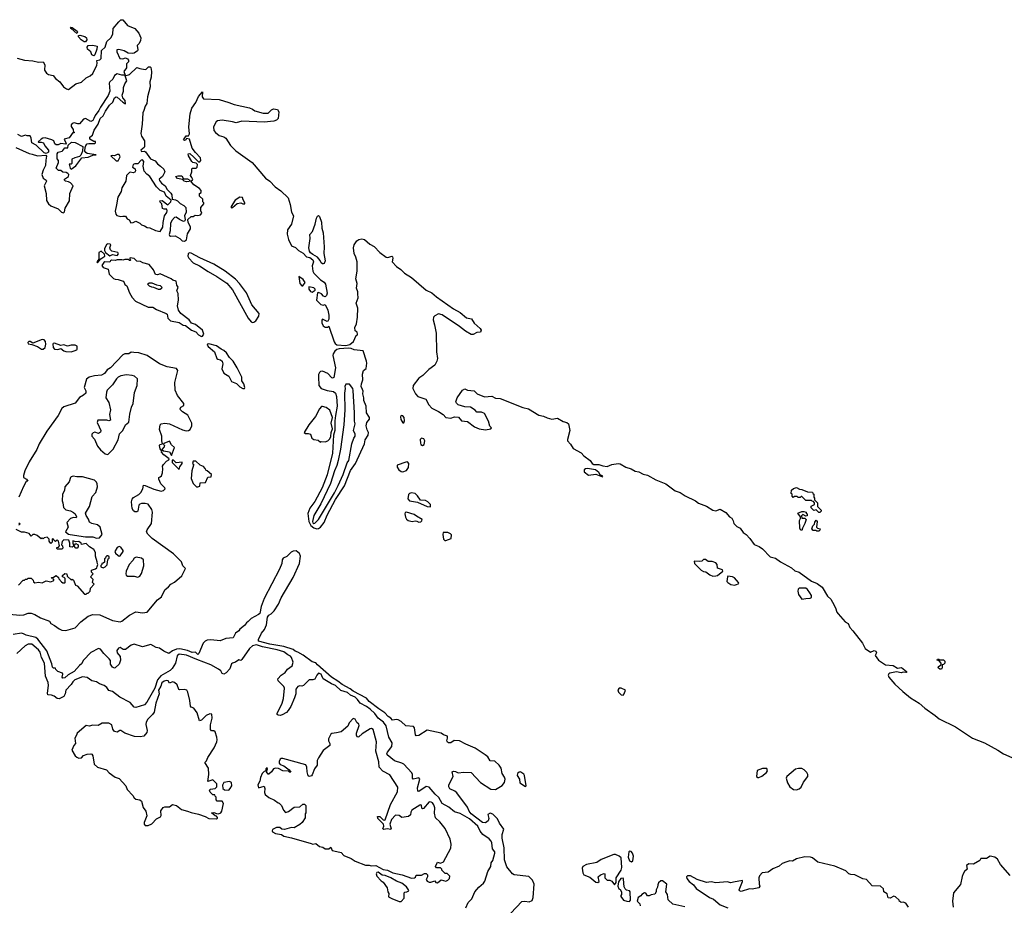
# Model space of a CAD drawing. Extents: x 2386897 to 2565480, y 579156 to 761880.
# Tile 113 of 191: x 2493354 to 2503865, y 676380 to 685828. Entities that reach past the tile are written whole.
import ezdxf

# ---------------------------------------------------------------- set-up
doc = ezdxf.new("R2010")
doc.units = 0

msp = doc.modelspace()

# ---------------------------------------------------------------- linework, layer by layer
at = {"layer": '0CON10XD'}
for points in [[(2493327, 685417), (2493405, 685395), (2493495, 685391), (2493556, 685374), (2493605, 685377), (2493622, 685345), (2493619, 685289), (2493639, 685259), (2493662, 685242), (2493711, 685231), (2493735, 685200), (2493781, 685165), (2493821, 685111), (2493855, 685090), (2493875, 685085), (2493955, 685143), (2494015, 685163), (2494062, 685208), (2494105, 685230), (2494135, 685255), (2494178, 685342), (2494182, 685365), (2494177, 685393), (2494209, 685401), (2494224, 685415), (2494229, 685501), (2494266, 685534), (2494283, 685597), (2494326, 685635), (2494350, 685675), (2494352, 685735), (2494413, 685805), (2494435, 685828), (2494455, 685827), (2494505, 685766), (2494585, 685734), (2494625, 685683), (2494646, 685635), (2494643, 685605), (2494628, 685575), (2494607, 685553), (2494615, 685505), (2494610, 685495), (2494575, 685472), (2494555, 685466), (2494512, 685472), (2494468, 685495), (2494425, 685507), (2494405, 685510), (2494390, 685505), (2494390, 685485), (2494423, 685415), (2494455, 685410), (2494485, 685422), (2494505, 685412), (2494517, 685395), (2494515, 685380), (2494493, 685357), (2494493, 685315), (2494466, 685275), (2494480, 685235), (2494445, 685236), (2494395, 685250), (2494366, 685234), (2494349, 685195), (2494318, 685165), (2494310, 685150), (2494317, 685065), (2494300, 685020), (2494215, 684895), (2494200, 684860), (2494159, 684805), (2494146, 684774), (2494135, 684752), (2494115, 684741), (2494055, 684774), (2494035, 684766), (2493993, 684717), (2493975, 684716), (2493935, 684729), (2493915, 684722), (2493905, 684705), (2493905, 684688), (2493924, 684655), (2493930, 684630), (2493940, 684625), (2493935, 684620), (2493925, 684630), (2493882, 684568), (2493830, 684555), (2493848, 684515), (2493850, 684505), (2493845, 684500), (2493795, 684508), (2493766, 684494), (2493745, 684494), (2493730, 684505), (2493720, 684535), (2493698, 684548), (2493625, 684568), (2493600, 684565), (2493582, 684555), (2493550, 684525), (2493555, 684520), (2493585, 684522), (2493608, 684515), (2493623, 684483), (2493660, 684435), (2493660, 684415), (2493635, 684400), (2493615, 684408), (2493529, 684489), (2493482, 684515), (2493478, 684565), (2493465, 684590), (2493435, 684590), (2493415, 684598), (2493375, 684582), (2493335, 684602)], [(2493965, 685680), (2493904, 685735), (2493898, 685745), (2493901, 685749), (2493916, 685745), (2493967, 685707), (2493971, 685695), (2493965, 685680)], [(2494042, 685592), (2494010, 685615), (2493983, 685645), (2493981, 685659), (2493995, 685663), (2494048, 685648), (2494066, 685636), (2494070, 685615), (2494055, 685592), (2494042, 685592)], [(2494145, 685442), (2494125, 685453), (2494114, 685484), (2494078, 685515), (2494074, 685536), (2494085, 685552), (2494135, 685558), (2494180, 685545), (2494178, 685515), (2494158, 685455), (2494145, 685442)], [(2493488, 684392), (2493545, 684374), (2493632, 684382), (2493641, 684371), (2493632, 684328), (2493629, 684271), (2493605, 684222), (2493590, 684175), (2493605, 684139), (2493636, 684115), (2493639, 684105), (2493617, 684055), (2493638, 683975), (2493639, 683899), (2493661, 683865), (2493685, 683843), (2493765, 683811), (2493799, 683775), (2493822, 683768), (2493832, 683778), (2493841, 683819), (2493886, 683895), (2493890, 683975), (2493926, 684055), (2493895, 684088), (2493875, 684099), (2493842, 684105), (2493834, 684115), (2493834, 684126), (2493876, 684155), (2493878, 684175), (2493869, 684189), (2493849, 684199), (2493815, 684202), (2493795, 684220), (2493768, 684218), (2493742, 684245), (2493770, 684305), (2493768, 684325), (2493753, 684345), (2493754, 684396), (2493766, 684414), (2493806, 684424), (2493816, 684434), (2493835, 684460), (2493868, 684462), (2493872, 684488), (2493907, 684523), (2493945, 684518), (2494028, 684475), (2494023, 684425), (2494006, 684384), (2493991, 684369), (2493944, 684356), (2493911, 684339), (2493910, 684295), (2493902, 684288), (2493882, 684288), (2493893, 684243), (2493903, 684233), (2493955, 684268), (2494016, 684354), (2494085, 684361), (2494135, 684382), (2494170, 684385), (2494075, 684402), (2494060, 684410), (2494050, 684425), (2494052, 684465), (2494060, 684485), (2494075, 684502), (2494091, 684509), (2494155, 684508), (2494162, 684515), (2494165, 684528), (2494145, 684528), (2494104, 684554), (2494102, 684575), (2494132, 684595), (2494149, 684651), (2494192, 684715), (2494214, 684775), (2494247, 684803), (2494269, 684851), (2494312, 684915), (2494350, 684950), (2494365, 684995), (2494385, 685004), (2494395, 685001), (2494455, 684948), (2494485, 684932), (2494481, 684965), (2494454, 684994), (2494448, 685022), (2494464, 685065), (2494461, 685105), (2494476, 685145), (2494499, 685175), (2494481, 685229), (2494525, 685245), (2494605, 685317), (2494636, 685306), (2494695, 685298), (2494705, 685300), (2494730, 685325), (2494746, 685326), (2494755, 685318), (2494761, 685275), (2494759, 685215), (2494745, 685165), (2494748, 685112), (2494718, 685005), (2494710, 684935), (2494694, 684905), (2494681, 684859), (2494667, 684835), (2494662, 684715), (2494649, 684615), (2494656, 684585), (2494688, 684535), (2494687, 684475), (2494684, 684466), (2494648, 684435), (2494653, 684423), (2494685, 684424), (2494698, 684418), (2494749, 684345), (2494801, 684321), (2494825, 684291), (2494858, 684265), (2494892, 684235), (2494902, 684205), (2494880, 684155), (2494844, 684126), (2494845, 684113), (2494868, 684085), (2494906, 684056), (2494930, 684015), (2494969, 683979), (2494978, 683958), (2494982, 683912), (2495016, 683906), (2495040, 683895), (2495067, 683867), (2495108, 683845), (2495127, 683825), (2495133, 683775), (2495112, 683735), (2495120, 683695), (2495117, 683683), (2495104, 683674), (2495060, 683695), (2495025, 683722), (2495005, 683717), (2494978, 683685), (2494963, 683655), (2494959, 683575), (2494949, 683535), (2494952, 683525), (2494965, 683520), (2495015, 683522), (2495065, 683493), (2495088, 683468), (2495115, 683466), (2495135, 683481), (2495147, 683545), (2495176, 683596), (2495177, 683617), (2495152, 683665), (2495150, 683695), (2495185, 683730), (2495205, 683730), (2495228, 683742), (2495255, 683740), (2495285, 683748), (2495300, 683765), (2495288, 683788), (2495288, 683825), (2495320, 683865), (2495320, 683875), (2495310, 683885), (2495310, 683915), (2495272, 683945), (2495272, 683975), (2495290, 683985), (2495290, 684005), (2495275, 684028), (2495212, 684065), (2495180, 684105), (2495196, 684114), (2495202, 684125), (2495192, 684145), (2495178, 684165), (2495192, 684205), (2495192, 684238), (2495196, 684244), (2495237, 684243), (2495250, 684255), (2495252, 684282), (2495237, 684297), (2495204, 684304), (2495190, 684315), (2495155, 684377), (2495154, 684396), (2495169, 684399), (2495213, 684363), (2495262, 684312), (2495278, 684312), (2495288, 684325), (2495283, 684355), (2495230, 684410), (2495197, 684457), (2495168, 684555), (2495135, 684560), (2495128, 684545), (2495115, 684538), (2495104, 684545), (2495132, 684588), (2495155, 684590), (2495168, 684612), (2495160, 684685), (2495174, 684825), (2495190, 684885), (2495234, 684945), (2495262, 685008), (2495305, 685060), (2495303, 685005), (2495315, 684985), (2495485, 684975), (2495587, 684945), (2495644, 684924), (2495807, 684887), (2495838, 684875), (2495865, 684856), (2495955, 684832), (2496005, 684832), (2496042, 684868), (2496065, 684878), (2496105, 684870), (2496119, 684845), (2496113, 684775), (2496095, 684755), (2496066, 684744), (2495965, 684734), (2495725, 684744), (2495665, 684728), (2495625, 684739), (2495515, 684755), (2495465, 684748), (2495450, 684740), (2495422, 684685), (2495426, 684645), (2495445, 684623), (2495485, 684594), (2495535, 684578), (2495555, 684563), (2495604, 684485), (2495662, 684428), (2495835, 684303), (2495977, 684137), (2496024, 684104), (2496081, 684045), (2496143, 684003), (2496219, 683929), (2496242, 683855), (2496255, 683775), (2496277, 683735), (2496254, 683645), (2496214, 683585), (2496209, 683539), (2496224, 683484), (2496255, 683415), (2496299, 683399), (2496329, 683365), (2496379, 683339), (2496415, 683300), (2496450, 683290), (2496482, 683265), (2496490, 683245), (2496477, 683203), (2496484, 683145), (2496494, 683124), (2496518, 683098), (2496565, 683052), (2496605, 683028), (2496617, 683005), (2496635, 682910), (2496630, 682885), (2496615, 682873), (2496599, 682879), (2496575, 682902), (2496545, 682917), (2496532, 682915), (2496522, 682835), (2496568, 682788), (2496595, 682782), (2496615, 682790), (2496645, 682728), (2496654, 682675), (2496654, 682635), (2496645, 682612), (2496635, 682608), (2496588, 682632), (2496578, 682622), (2496580, 682595), (2496595, 682562), (2496615, 682548), (2496642, 682548), (2496655, 682560), (2496712, 682392), (2496723, 682373), (2496741, 682361), (2496835, 682351), (2496878, 682362), (2496918, 682395), (2496945, 682460), (2496955, 682462), (2496962, 682475), (2496956, 682496), (2496935, 682510), (2496931, 682545), (2496948, 682582), (2496961, 682655), (2496965, 682750), (2496947, 682805), (2496968, 682862), (2496965, 682905), (2496964, 682925), (2496948, 682965), (2496958, 683015), (2496944, 683065), (2496957, 683145), (2496955, 683245), (2496943, 683295), (2496925, 683335), (2496916, 683395), (2496924, 683426), (2496952, 683468), (2496975, 683484), (2497005, 683490), (2497035, 683483), (2497093, 683433), (2497139, 683409), (2497198, 683345), (2497265, 683296), (2497285, 683292), (2497325, 683304), (2497335, 683298), (2497339, 683285), (2497332, 683245), (2497375, 683195), (2497424, 683164), (2497461, 683125), (2497535, 683077), (2497695, 682943), (2497753, 682913), (2497803, 682873), (2497985, 682744), (2498055, 682703), (2498125, 682646), (2498176, 682636), (2498205, 682591), (2498269, 682535), (2498281, 682515), (2498274, 682496), (2498235, 682492), (2498195, 682470), (2498175, 682471), (2498114, 682504), (2498050, 682555), (2497865, 682680), (2497825, 682690), (2497785, 682669), (2497773, 682655), (2497769, 682625), (2497784, 682574), (2497799, 682485), (2497803, 682285), (2497814, 682215), (2497808, 682185), (2497785, 682141), (2497723, 682097), (2497658, 682032), (2497615, 682005), (2497555, 681925), (2497551, 681895), (2497581, 681835), (2497605, 681809), (2497689, 681779), (2497721, 681721), (2497755, 681684), (2497825, 681650), (2497875, 681615), (2497905, 681584), (2497955, 681576), (2497995, 681592), (2498037, 681587), (2498069, 681549), (2498135, 681540), (2498210, 681485), (2498260, 681465), (2498325, 681451), (2498385, 681462), (2498390, 681475), (2498373, 681493), (2498358, 681545), (2498315, 681628), (2498285, 681641), (2498235, 681642), (2498215, 681663), (2498165, 681696), (2498105, 681698), (2498035, 681721), (2498017, 681736), (2498011, 681751), (2498025, 681794), (2498082, 681875), (2498105, 681891), (2498135, 681876), (2498205, 681868), (2498236, 681836), (2498315, 681803), (2498395, 681811), (2498435, 681792), (2498485, 681788), (2498725, 681691), (2498785, 681675), (2498895, 681610), (2498945, 681597), (2498985, 681579), (2499035, 681567), (2499095, 681578), (2499155, 681542), (2499195, 681532), (2499212, 681515), (2499227, 681445), (2499202, 681348), (2499203, 681335), (2499235, 681298), (2499262, 681252), (2499347, 681207), (2499375, 681176), (2499445, 681126), (2499465, 681095), (2499483, 681083), (2499535, 681084), (2499578, 681068), (2499625, 681060), (2499675, 681084), (2499744, 681094), (2499765, 681090), (2499823, 681053), (2499881, 681035), (2499925, 681012), (2499965, 681005), (2500010, 680980), (2500055, 680970), (2500145, 680918), (2500250, 680875), (2500352, 680802), (2500405, 680784), (2500459, 680749), (2500570, 680695), (2500600, 680670), (2500685, 680637), (2500755, 680595), (2500785, 680590), (2500830, 680605), (2500892, 680572), (2500932, 680525), (2500955, 680512), (2500972, 680482), (2500976, 680455), (2501010, 680420), (2501047, 680405), (2501079, 680359), (2501111, 680335), (2501148, 680295), (2501195, 680229), (2501249, 680209), (2501285, 680184), (2501365, 680097), (2501424, 680085), (2501476, 680046), (2501595, 679981), (2501630, 679950), (2501675, 679934), (2501805, 679839), (2501868, 679815), (2501919, 679775), (2501979, 679679), (2502012, 679645), (2502031, 679615), (2502063, 679555), (2502077, 679507), (2502090, 679490)], [(2493314, 684465), (2493455, 684399), (2493488, 684392)], [(2494385, 684321), (2494405, 684322), (2494428, 684365), (2494415, 684390), (2494395, 684389), (2494366, 684376), (2494345, 684381), (2494328, 684375), (2494385, 684321)], [(2494855, 683570), (2494882, 683615), (2494884, 683666), (2494899, 683735), (2494925, 683772), (2494929, 683789), (2494925, 683808), (2494895, 683808), (2494880, 683815), (2494872, 683862), (2494852, 683882), (2494850, 683895), (2494875, 683900), (2494935, 683852), (2494966, 683885), (2494972, 683902), (2494916, 683945), (2494899, 683989), (2494855, 684007), (2494814, 684044), (2494745, 684157), (2494710, 684180), (2494682, 684212), (2494671, 684265), (2494681, 684315), (2494665, 684332), (2494652, 684328), (2494615, 684290), (2494585, 684292), (2494565, 684282), (2494557, 684255), (2494586, 684236), (2494591, 684215), (2494585, 684201), (2494565, 684193), (2494535, 684201), (2494525, 684198), (2494496, 684165), (2494487, 684105), (2494445, 684035), (2494439, 683995), (2494401, 683935), (2494386, 683854), (2494374, 683785), (2494379, 683755), (2494390, 683740), (2494435, 683727), (2494455, 683733), (2494482, 683732), (2494500, 683705), (2494523, 683693), (2494542, 683662), (2494565, 683664), (2494595, 683678), (2494635, 683658), (2494655, 683638), (2494685, 683630), (2494715, 683610), (2494745, 683607), (2494805, 683580), (2494855, 683570)], [(2495135, 684098), (2495110, 684105), (2495092, 684122), (2495040, 684135), (2495020, 684155), (2495047, 684163), (2495085, 684162), (2495102, 684132), (2495145, 684132), (2495170, 684115), (2495165, 684102), (2495135, 684098)], [(2495611, 683821), (2495625, 683823), (2495675, 683869), (2495714, 683874), (2495735, 683863), (2495758, 683862), (2495758, 683875), (2495738, 683905), (2495733, 683933), (2495705, 683936), (2495655, 683902), (2495610, 683835), (2495611, 683821)], [(2496595, 683222), (2496585, 683222), (2496573, 683233), (2496560, 683260), (2496532, 683295), (2496482, 683322), (2496460, 683340), (2496448, 683358), (2496441, 683395), (2496456, 683495), (2496453, 683535), (2496480, 683570), (2496509, 683645), (2496521, 683709), (2496535, 683732), (2496545, 683738), (2496555, 683728), (2496575, 683668), (2496578, 683605), (2496594, 683555), (2496606, 683405), (2496601, 683335), (2496614, 683255), (2496605, 683228), (2496595, 683222)], [(2494315, 683308), (2494346, 683324), (2494395, 683312), (2494409, 683331), (2494401, 683345), (2494339, 683359), (2494322, 683372), (2494316, 683395), (2494326, 683425), (2494319, 683435), (2494295, 683438), (2494280, 683430), (2494260, 683385), (2494260, 683365), (2494270, 683345), (2494315, 683308)], [(2494185, 683233), (2494222, 683278), (2494262, 683305), (2494260, 683325), (2494225, 683360), (2494200, 683345), (2494200, 683275), (2494178, 683245), (2494185, 683233)], [(2495838, 682598), (2495855, 682601), (2495875, 682617), (2495906, 682665), (2495912, 682695), (2495833, 682785), (2495775, 682914), (2495700, 683015), (2495659, 683059), (2495547, 683145), (2495425, 683220), (2495277, 683287), (2495185, 683339), (2495165, 683342), (2495151, 683329), (2495149, 683305), (2495158, 683285), (2495205, 683235), (2495272, 683202), (2495365, 683142), (2495460, 683090), (2495565, 683016), (2495627, 682947), (2495794, 682644), (2495825, 682604), (2495838, 682598)], [(2495295, 682450), (2495305, 682452), (2495319, 682475), (2495305, 682516), (2495230, 682575), (2495189, 682589), (2495165, 682625), (2495075, 682695), (2495050, 682730), (2495040, 682775), (2495050, 682835), (2495046, 682906), (2495030, 682935), (2495047, 682975), (2495033, 682995), (2495025, 683040), (2494988, 683048), (2494970, 683065), (2494855, 683117), (2494825, 683108), (2494805, 683110), (2494781, 683161), (2494735, 683217), (2494670, 683235), (2494645, 683250), (2494605, 683252), (2494575, 683282), (2494535, 683288), (2494530, 683285), (2494530, 683275), (2494540, 683265), (2494535, 683260), (2494525, 683260), (2494515, 683270), (2494475, 683270), (2494455, 683262), (2494445, 683268), (2494395, 683268), (2494375, 683260), (2494335, 683262), (2494324, 683256), (2494315, 683240), (2494264, 683246), (2494251, 683239), (2494231, 683205), (2494247, 683185), (2494298, 683165), (2494308, 683115), (2494355, 683066), (2494375, 683059), (2494405, 683058), (2494458, 683038), (2494470, 683025), (2494475, 683002), (2494498, 682988), (2494526, 682915), (2494556, 682865), (2494589, 682825), (2494725, 682763), (2494775, 682761), (2494815, 682735), (2494916, 682695), (2494930, 682685), (2494935, 682644), (2494965, 682616), (2495056, 682596), (2495098, 682568), (2495125, 682566), (2495187, 682515), (2495235, 682498), (2495264, 682465), (2495295, 682450)], [(2494835, 682948), (2494785, 682972), (2494763, 682973), (2494740, 682985), (2494720, 683005), (2494735, 683020), (2494765, 683020), (2494815, 682998), (2494852, 682992), (2494870, 682975), (2494868, 682962), (2494855, 682950), (2494835, 682948)], [(2496375, 682990), (2496400, 683025), (2496382, 683055), (2496333, 683087), (2496344, 683015), (2496365, 682990), (2496375, 682990)], [(2496475, 682920), (2496508, 682942), (2496508, 682955), (2496495, 682967), (2496442, 682978), (2496440, 682955), (2496457, 682927), (2496475, 682920)], [(2493605, 682314), (2493625, 682330), (2493633, 682365), (2493630, 682395), (2493615, 682412), (2493595, 682415), (2493495, 682379), (2493465, 682396), (2493453, 682395), (2493442, 682385), (2493445, 682370), (2493485, 682362), (2493545, 682341), (2493588, 682315), (2493605, 682314)], [(2493905, 682286), (2493935, 682294), (2493964, 682306), (2493969, 682315), (2493966, 682345), (2493946, 682355), (2493905, 682357), (2493865, 682346), (2493825, 682361), (2493795, 682352), (2493725, 682379), (2493712, 682375), (2493708, 682365), (2493712, 682332), (2493725, 682314), (2493760, 682310), (2493792, 682322), (2493824, 682294), (2493845, 682288), (2493905, 682286)], [(2495755, 681892), (2495758, 681905), (2495747, 681945), (2495727, 681975), (2495724, 682015), (2495676, 682115), (2495634, 682185), (2495593, 682223), (2495561, 682275), (2495535, 682299), (2495505, 682312), (2495455, 682348), (2495375, 682370), (2495359, 682365), (2495356, 682355), (2495365, 682341), (2495435, 682285), (2495458, 682215), (2495470, 682205), (2495499, 682199), (2495515, 682185), (2495523, 682155), (2495512, 682105), (2495535, 682057), (2495585, 682025), (2495615, 681970), (2495668, 681948), (2495705, 681912), (2495735, 681893), (2495755, 681892)], [(2493245, 679487), (2493355, 679476), (2493400, 679480), (2493445, 679496), (2493478, 679498), (2493515, 679483), (2493576, 679446), (2493673, 679413), (2493685, 679385), (2493726, 679366), (2493775, 679328), (2493805, 679315), (2493845, 679312), (2493948, 679342), (2494008, 679405), (2494085, 679464), (2494135, 679482), (2494209, 679479), (2494345, 679417), (2494426, 679404), (2494445, 679410), (2494526, 679475), (2494595, 679512), (2494665, 679501), (2494715, 679508), (2494825, 679639), (2494868, 679672), (2494902, 679745), (2494944, 679776), (2494969, 679805), (2495005, 679827), (2495085, 679895), (2495124, 679974), (2495095, 680000), (2495081, 680045), (2494995, 680130), (2494768, 680295), (2494721, 680341), (2494708, 680365), (2494714, 680385), (2494760, 680455), (2494772, 680575), (2494765, 680604), (2494725, 680660), (2494695, 680668), (2494655, 680667), (2494635, 680660), (2494625, 680648), (2494614, 680586), (2494605, 680579), (2494585, 680578), (2494569, 680589), (2494555, 680615), (2494547, 680683), (2494555, 680714), (2494569, 680731), (2494625, 680764), (2494646, 680784), (2494670, 680825), (2494675, 680861), (2494695, 680859), (2494785, 680821), (2494865, 680798), (2494890, 680805), (2494907, 680823), (2494902, 680835), (2494862, 680875), (2494838, 680925), (2494840, 680945), (2494855, 680950), (2494867, 680963), (2494878, 680995), (2494883, 681035), (2494880, 681065), (2494888, 681082), (2494921, 681119), (2494948, 681132), (2494950, 681145), (2494892, 681185), (2494868, 681215), (2494870, 681225), (2494855, 681250), (2494848, 681285), (2494850, 681295), (2494880, 681305), (2494873, 681337), (2494871, 681385), (2494848, 681455), (2494853, 681505), (2494863, 681517), (2494905, 681523), (2494955, 681515), (2495091, 681451), (2495133, 681443), (2495155, 681445), (2495174, 681456), (2495192, 681495), (2495191, 681525), (2495149, 681609), (2495093, 681643), (2495071, 681665), (2495067, 681675), (2495073, 681695), (2495106, 681714), (2495108, 681735), (2495038, 681818), (2495015, 681875), (2495012, 681959), (2495043, 682085), (2495027, 682107), (2494930, 682125), (2494848, 682155), (2494715, 682247), (2494625, 682273), (2494573, 682277), (2494545, 682280), (2494518, 682265), (2494475, 682262), (2494455, 682253), (2494325, 682114), (2494288, 682092), (2494260, 682055), (2494227, 682035), (2494151, 682029), (2494096, 682014), (2494066, 681994), (2494042, 681905), (2494059, 681869), (2494059, 681845), (2494037, 681823), (2493992, 681798), (2493945, 681738), (2493825, 681698), (2493805, 681681), (2493765, 681605), (2493643, 681437), (2493563, 681305), (2493537, 681243), (2493457, 681113), (2493410, 681015), (2493393, 680965), (2493396, 680945), (2493427, 680925), (2493440, 680905), (2493425, 680900), (2493395, 680848), (2493344, 680735)], [(2496525, 680397), (2496545, 680400), (2496565, 680414), (2496606, 680465), (2496635, 680542), (2496725, 680711), (2496822, 680855), (2496885, 681019), (2496938, 681095), (2497034, 681305), (2497043, 681345), (2497074, 681395), (2497078, 681425), (2497063, 681453), (2497054, 681495), (2497060, 681530), (2497087, 681565), (2497087, 681585), (2497057, 681635), (2497052, 681705), (2497027, 681765), (2497028, 681795), (2497016, 681835), (2497019, 681865), (2497013, 681883), (2497000, 681915), (2497002, 681945), (2497017, 681985), (2497012, 682048), (2497024, 682086), (2497052, 682108), (2497059, 682165), (2497058, 682185), (2497020, 682295), (2496925, 682306), (2496892, 682322), (2496865, 682325), (2496763, 682317), (2496740, 682310), (2496718, 682292), (2496702, 682265), (2496698, 682245), (2496725, 682115), (2496708, 682012), (2496695, 682003), (2496686, 682006), (2496645, 682053), (2496585, 682079), (2496565, 682074), (2496555, 682063), (2496545, 682042), (2496543, 682017), (2496547, 681927), (2496573, 681895), (2496635, 681873), (2496705, 681862), (2496725, 681845), (2496737, 681807), (2496742, 681705), (2496726, 681605), (2496720, 681550), (2496720, 681445), (2496705, 681395), (2496692, 681205), (2496635, 680973), (2496583, 680835), (2496505, 680687), (2496453, 680617), (2496430, 680560), (2496442, 680475), (2496463, 680433), (2496495, 680406), (2496525, 680397)], [(2494295, 681190), (2494352, 681245), (2494406, 681345), (2494421, 681409), (2494454, 681445), (2494484, 681505), (2494520, 681535), (2494529, 681621), (2494548, 681695), (2494567, 681733), (2494579, 681851), (2494609, 681925), (2494611, 681995), (2494579, 682025), (2494555, 682032), (2494495, 682041), (2494435, 682028), (2494407, 682015), (2494386, 681995), (2494346, 681934), (2494289, 681875), (2494280, 681855), (2494273, 681795), (2494306, 681745), (2494324, 681665), (2494314, 681615), (2494323, 681557), (2494305, 681549), (2494285, 681556), (2494188, 681555), (2494182, 681532), (2494203, 681485), (2494221, 681445), (2494215, 681428), (2494195, 681413), (2494155, 681427), (2494139, 681421), (2494123, 681407), (2494123, 681385), (2494154, 681354), (2494185, 681280), (2494215, 681239), (2494268, 681195), (2494295, 681190)], [(2496495, 680454), (2496505, 680457), (2496545, 680496), (2496715, 680779), (2496755, 680858), (2496809, 680975), (2496851, 681099), (2496869, 681125), (2496900, 681305), (2496922, 681365), (2496936, 681385), (2496937, 681405), (2496919, 681445), (2496934, 681515), (2496928, 681545), (2496929, 681635), (2496915, 681872), (2496909, 681895), (2496875, 681940), (2496835, 681940), (2496824, 681916), (2496828, 681895), (2496821, 681845), (2496825, 681665), (2496813, 681505), (2496779, 681245), (2496754, 681126), (2496739, 681071), (2496715, 681016), (2496671, 680879), (2496568, 680662), (2496495, 680539), (2496480, 680475), (2496485, 680460), (2496495, 680454)], [(2496565, 681322), (2496572, 681328), (2496615, 681323), (2496645, 681334), (2496665, 681355), (2496677, 681383), (2496680, 681425), (2496693, 681465), (2496680, 681525), (2496693, 681585), (2496665, 681664), (2496625, 681690), (2496585, 681701), (2496575, 681700), (2496555, 681677), (2496511, 681595), (2496439, 681505), (2496392, 681425), (2496405, 681412), (2496435, 681412), (2496460, 681405), (2496472, 681365), (2496495, 681348), (2496542, 681342), (2496565, 681322)], [(2497445, 681526), (2497455, 681526), (2497462, 681548), (2497458, 681585), (2497445, 681603), (2497425, 681606), (2497418, 681592), (2497423, 681563), (2497445, 681526)], [(2494975, 681180), (2495008, 681265), (2494974, 681294), (2494955, 681330), (2494892, 681308), (2494890, 681295), (2494900, 681285), (2494897, 681273), (2494872, 681242), (2494888, 681228), (2494955, 681218), (2494975, 681180)], [(2497655, 681285), (2497673, 681297), (2497679, 681335), (2497667, 681357), (2497645, 681364), (2497629, 681351), (2497632, 681312), (2497635, 681295), (2497655, 681285)], [(2495055, 681030), (2495063, 681057), (2495087, 681095), (2495088, 681108), (2495025, 681100), (2494995, 681130), (2494982, 681128), (2494982, 681105), (2495055, 681030)], [(2495255, 680844), (2495277, 680853), (2495282, 680888), (2495338, 680892), (2495362, 680948), (2495398, 680952), (2495400, 680975), (2495356, 681016), (2495345, 681020), (2495335, 681040), (2495315, 681060), (2495280, 681075), (2495235, 681120), (2495205, 681120), (2495200, 681095), (2495210, 681085), (2495210, 681075), (2495190, 681015), (2495184, 680934), (2495205, 680880), (2495240, 680845), (2495255, 680844)], [(2497445, 681004), (2497485, 681018), (2497505, 681050), (2497510, 681095), (2497495, 681110), (2497475, 681109), (2497384, 681075), (2497383, 681055), (2497402, 681025), (2497425, 681009), (2497445, 681004)], [(2499575, 680950), (2499578, 680958), (2499552, 680972), (2499535, 680998), (2499500, 681025), (2499415, 681040), (2499395, 681038), (2499380, 681025), (2499380, 681005), (2499425, 680968), (2499505, 680980), (2499575, 680950)], [(2494175, 680297), (2494205, 680302), (2494233, 680337), (2494212, 680415), (2494185, 680439), (2494123, 680453), (2494098, 680468), (2494090, 680500), (2494065, 680537), (2494056, 680565), (2494098, 680635), (2494129, 680741), (2494166, 680785), (2494184, 680845), (2494181, 680875), (2494174, 680895), (2494153, 680915), (2494025, 680952), (2493965, 680950), (2493925, 680958), (2493905, 680952), (2493896, 680944), (2493882, 680898), (2493836, 680845), (2493833, 680805), (2493810, 680765), (2493806, 680696), (2493816, 680675), (2493820, 680625), (2493845, 680600), (2493897, 680587), (2493930, 680570), (2493947, 680555), (2493960, 680525), (2493957, 680513), (2493927, 680517), (2493895, 680506), (2493858, 680465), (2493873, 680415), (2493843, 680365), (2493875, 680341), (2493894, 680336), (2494055, 680310), (2494135, 680312), (2494175, 680297)], [(2501895, 680570), (2501885, 680570), (2501855, 680600), (2501832, 680592), (2501802, 680622), (2501802, 680638), (2501840, 680655), (2501840, 680675), (2501828, 680688), (2501815, 680690), (2501805, 680700), (2501745, 680700), (2501705, 680740), (2501695, 680740), (2501685, 680730), (2501665, 680730), (2501655, 680740), (2501625, 680740), (2501612, 680732), (2501600, 680745), (2501600, 680765), (2501590, 680775), (2501592, 680808), (2501613, 680827), (2501645, 680838), (2501678, 680818), (2501705, 680817), (2501765, 680790), (2501818, 680788), (2501820, 680775), (2501830, 680765), (2501830, 680735), (2501840, 680725), (2501840, 680705), (2501870, 680675), (2501870, 680635), (2501910, 680595), (2501910, 680585), (2501895, 680570)], [(2497735, 680630), (2497740, 680635), (2497738, 680655), (2497712, 680685), (2497685, 680697), (2497632, 680702), (2497600, 680750), (2497575, 680774), (2497535, 680781), (2497517, 680775), (2497505, 680763), (2497499, 680715), (2497515, 680696), (2497601, 680681), (2497705, 680633), (2497735, 680630)], [(2501705, 680380), (2501690, 680385), (2501683, 680405), (2501678, 680485), (2501690, 680505), (2501690, 680525), (2501662, 680565), (2501705, 680582), (2501725, 680582), (2501750, 680575), (2501750, 680565), (2501760, 680555), (2501760, 680535), (2501745, 680530), (2501715, 680550), (2501700, 680535), (2501702, 680512), (2501735, 680510), (2501750, 680495), (2501737, 680453), (2501710, 680405), (2501705, 680380)], [(2497615, 680468), (2497635, 680470), (2497648, 680482), (2497650, 680495), (2497590, 680530), (2497565, 680551), (2497485, 680576), (2497469, 680571), (2497464, 680555), (2497472, 680522), (2497485, 680498), (2497502, 680485), (2497545, 680474), (2497575, 680482), (2497595, 680480), (2497615, 680468)], [(2501885, 680370), (2501865, 680370), (2501855, 680380), (2501825, 680380), (2501810, 680395), (2501822, 680428), (2501840, 680445), (2501843, 680467), (2501855, 680490), (2501867, 680475), (2501860, 680415), (2501872, 680402), (2501898, 680395), (2501897, 680383), (2501885, 680370)], [(2493343, 679797), (2493392, 679848), (2493405, 679850), (2493415, 679860), (2493435, 679860), (2493445, 679870), (2493475, 679870), (2493498, 679848), (2493502, 679832), (2493515, 679820), (2493555, 679828), (2493595, 679822), (2493635, 679840), (2493685, 679830), (2493720, 679845), (2493718, 679858), (2493702, 679862), (2493692, 679878), (2493715, 679880), (2493745, 679900), (2493768, 679878), (2493772, 679862), (2493802, 679832), (2493815, 679820), (2493835, 679820), (2493840, 679825), (2493840, 679865), (2493828, 679878), (2493810, 679885), (2493812, 679898), (2493835, 679920), (2493858, 679918), (2493862, 679892), (2493902, 679852), (2493915, 679860), (2493928, 679848), (2493950, 679795), (2493968, 679788), (2494045, 679700), (2494065, 679700), (2494075, 679710), (2494085, 679710), (2494105, 679730), (2494110, 679765), (2494150, 679805), (2494130, 679825), (2494140, 679855), (2494110, 679885), (2494140, 679915), (2494120, 679935), (2494120, 679955), (2494165, 679970), (2494178, 679982), (2494182, 679995), (2494190, 680015), (2494183, 680023), (2494182, 680045), (2494162, 680105), (2494162, 680145), (2494146, 680176), (2494100, 680205), (2494065, 680240), (2494015, 680230), (2494010, 680245), (2493985, 680262), (2493955, 680258), (2493923, 680267), (2493920, 680235), (2493932, 680222), (2493938, 680222), (2493955, 680240), (2493980, 680225), (2493980, 680205), (2493968, 680192), (2493955, 680190), (2493935, 680210), (2493925, 680210), (2493915, 680200), (2493890, 680205), (2493890, 680245), (2493880, 680275), (2493825, 680280), (2493808, 680262), (2493800, 680225), (2493810, 680215), (2493815, 680190), (2493805, 680180), (2493755, 680180), (2493750, 680185), (2493752, 680198), (2493768, 680202), (2493780, 680215), (2493770, 680265), (2493755, 680280), (2493735, 680260), (2493722, 680272), (2493716, 680286), (2493705, 680290), (2493700, 680285), (2493700, 680255), (2493685, 680240), (2493670, 680265), (2493670, 680285), (2493646, 680306), (2493615, 680300), (2493605, 680290), (2493595, 680300), (2493585, 680290), (2493540, 680325), (2493515, 680337), (2493493, 680337), (2493475, 680320), (2493455, 680348), (2493405, 680362), (2493375, 680362), (2493315, 680390)], [(2493345, 680440), (2493360, 680445), (2493345, 680458)], [(2497905, 680272), (2497960, 680295), (2497962, 680332), (2497953, 680343), (2497925, 680357), (2497875, 680358), (2497870, 680335), (2497878, 680285), (2497893, 680273), (2497905, 680272)], [(2498323, 677985), (2498215, 678057), (2498118, 678098), (2498050, 678135), (2497991, 678139), (2497955, 678113), (2497932, 678112), (2497920, 678120), (2497913, 678135), (2497922, 678165), (2497920, 678185), (2497879, 678199), (2497855, 678216), (2497705, 678250), (2497615, 678192), (2497588, 678188), (2497580, 678200), (2497567, 678275), (2497558, 678288), (2497475, 678296), (2497425, 678342), (2497395, 678359), (2497375, 678362), (2497335, 678356), (2497317, 678377), (2497287, 678395), (2497253, 678435), (2497187, 678475), (2497086, 678555), (2497055, 678591), (2496915, 678664), (2496881, 678691), (2496798, 678735), (2496752, 678772), (2496682, 678815), (2496533, 678945), (2496515, 678968), (2496475, 678979), (2496379, 679049), (2496325, 679082), (2496295, 679091), (2496275, 679109), (2496175, 679142), (2496024, 679165), (2495905, 679199), (2495903, 679215), (2495935, 679282), (2495968, 679322), (2495988, 679372), (2495999, 679455), (2496014, 679475), (2496040, 679490), (2496070, 679520), (2496116, 679594), (2496145, 679661), (2496272, 679878), (2496340, 680025), (2496350, 680105), (2496342, 680132), (2496305, 680161), (2496275, 680160), (2496251, 680149), (2496205, 680103), (2496168, 680082), (2496155, 680065), (2496152, 680025), (2496126, 679965), (2495963, 679655), (2495932, 679568), (2495918, 679495), (2495905, 679481), (2495825, 679441), (2495792, 679408), (2495774, 679395), (2495754, 679365), (2495705, 679326), (2495693, 679307), (2495658, 679285), (2495634, 679235), (2495555, 679228), (2495495, 679202), (2495395, 679211), (2495355, 679207), (2495335, 679198), (2495312, 679175), (2495265, 679065), (2495255, 679057), (2495230, 679080), (2495195, 679076), (2495145, 679099), (2495065, 679116), (2495028, 679112), (2494984, 679096), (2494945, 679067), (2494892, 679092), (2494848, 679122), (2494811, 679131), (2494755, 679162), (2494665, 679138), (2494575, 679166), (2494545, 679154), (2494485, 679110), (2494459, 679109), (2494425, 679132), (2494408, 679122), (2494390, 679100), (2494393, 679075), (2494427, 679035), (2494432, 678995), (2494415, 678952), (2494375, 678912), (2494365, 678910), (2494345, 678920), (2494325, 678954), (2494322, 678992), (2494311, 679011), (2494253, 679065), (2494215, 679113), (2494195, 679119), (2494112, 679078), (2494034, 678996), (2494015, 678955), (2493991, 678939), (2493935, 678876), (2493872, 678838), (2493835, 678808), (2493813, 678803), (2493806, 678815), (2493816, 678845), (2493812, 678855), (2493760, 678875), (2493740, 678895), (2493735, 678910), (2493715, 678910), (2493705, 678920), (2493699, 678955), (2493644, 679094), (2493548, 679218), (2493525, 679237), (2493425, 679262), (2493395, 679278), (2493375, 679282), (2493285, 679268)], [(2494415, 680106), (2494425, 680109), (2494457, 680153), (2494459, 680165), (2494435, 680202), (2494415, 680209), (2494394, 680196), (2494370, 680155), (2494378, 680138), (2494405, 680112), (2494415, 680106)], [(2494245, 679982), (2494265, 679990), (2494287, 680013), (2494290, 680045), (2494300, 680075), (2494310, 680085), (2494308, 680098), (2494295, 680110), (2494285, 680110), (2494272, 680098), (2494270, 680085), (2494260, 680075), (2494258, 680042), (2494245, 680030), (2494232, 680028), (2494230, 680015), (2494220, 680005), (2494222, 679992), (2494245, 679982)], [(2494615, 679882), (2494635, 679890), (2494655, 679920), (2494678, 680002), (2494677, 680065), (2494655, 680083), (2494596, 680096), (2494575, 680082), (2494562, 680058), (2494523, 680015), (2494491, 679945), (2494487, 679917), (2494492, 679902), (2494505, 679890), (2494575, 679890), (2494615, 679882)], [(2500755, 679893), (2500785, 679894), (2500805, 679900), (2500860, 679945), (2500855, 679958), (2500805, 679978), (2500800, 680015), (2500785, 680033), (2500745, 680049), (2500705, 680048), (2500675, 680070), (2500655, 680070), (2500637, 680053), (2500613, 680047), (2500555, 680050), (2500558, 680025), (2500628, 679955), (2500655, 679940), (2500678, 679938), (2500720, 679905), (2500755, 679893)], [(2500985, 679797), (2501005, 679802), (2501025, 679810), (2501030, 679815), (2501028, 679825), (2500983, 679875), (2500965, 679886), (2500915, 679890), (2500910, 679885), (2500902, 679835), (2500913, 679825), (2500946, 679804), (2500985, 679797)], [(2501705, 679647), (2501745, 679654), (2501793, 679657), (2501806, 679664), (2501806, 679685), (2501790, 679715), (2501765, 679748), (2501745, 679762), (2501675, 679763), (2501666, 679754), (2501662, 679732), (2501669, 679695), (2501705, 679647)], [(2502090, 679490), (2502166, 679406), (2502199, 679385), (2502215, 679345), (2502249, 679309), (2502351, 679175), (2502381, 679121), (2502435, 679079), (2502475, 679097), (2502495, 679091), (2502499, 679075), (2502486, 679045), (2502521, 678995), (2502595, 678946), (2502677, 678937), (2502725, 678910), (2502767, 678917), (2502820, 678875), (2502820, 678865), (2502815, 678864), (2502787, 678867), (2502765, 678860), (2502715, 678870), (2502642, 678855), (2502632, 678848), (2502626, 678835), (2502631, 678815), (2502695, 678739), (2502781, 678661), (2502862, 678595), (2502955, 678535), (2503015, 678485), (2503128, 678405), (2503169, 678369), (2503345, 678285), (2503527, 678165), (2503655, 678113), (2503795, 678037), (2503857, 677995), (2503945, 677956)], [(2496104, 679104), (2495946, 679136), (2495881, 679159), (2495840, 679150), (2495809, 679121), (2495725, 679001), (2495715, 678993), (2495695, 678998), (2495657, 678973), (2495625, 678964), (2495615, 678955), (2495596, 678904), (2495560, 678860), (2495535, 678846), (2495515, 678852), (2495500, 678880), (2495478, 678898), (2495396, 678946), (2495245, 679001), (2495135, 679050), (2495055, 679060), (2495035, 679040), (2495019, 678965), (2494983, 678905), (2494961, 678885), (2494862, 678828), (2494825, 678785), (2494797, 678695), (2494712, 678548), (2494685, 678520), (2494595, 678490), (2494577, 678495), (2494534, 678545), (2494422, 678602), (2494345, 678661), (2494305, 678673), (2494285, 678704), (2494255, 678726), (2494205, 678744), (2494173, 678763), (2494125, 678776), (2494075, 678809), (2494025, 678818), (2493943, 678785), (2493922, 678765), (2493905, 678735), (2493845, 678675), (2493841, 678635), (2493825, 678609), (2493775, 678583), (2493755, 678586), (2493722, 678612), (2493693, 678623), (2493655, 678626), (2493652, 678645), (2493662, 678725), (2493658, 678758), (2493631, 678825), (2493618, 678965), (2493586, 679025), (2493572, 679082), (2493555, 679105), (2493485, 679167), (2493445, 679165), (2493413, 679147), (2493323, 679067)], [(2498116, 676355), (2498140, 676410), (2498181, 676449), (2498213, 676525), (2498256, 676574), (2498305, 676618), (2498318, 676638), (2498350, 676740), (2498383, 676795), (2498387, 676835), (2498405, 676858), (2498427, 676935), (2498425, 676950), (2498401, 676981), (2498394, 677045), (2498386, 677066), (2498365, 677088), (2498298, 677135), (2498271, 677171), (2498246, 677225), (2498155, 677304), (2498055, 677360), (2497995, 677376), (2497937, 677427), (2497865, 677465), (2497829, 677529), (2497788, 677565), (2497725, 677639), (2497695, 677648), (2497615, 677596), (2497605, 677598), (2497599, 677635), (2497627, 677725), (2497615, 677739), (2497588, 677732), (2497556, 677726), (2497546, 677735), (2497547, 677775), (2497541, 677795), (2497455, 677886), (2497435, 677898), (2497355, 677922), (2497278, 677985), (2497275, 677995), (2497282, 678015), (2497328, 678075), (2497331, 678115), (2497296, 678174), (2497266, 678295), (2497238, 678335), (2497180, 678375), (2497145, 678426), (2497095, 678471), (2497055, 678500), (2496988, 678535), (2496961, 678575), (2496935, 678600), (2496885, 678623), (2496855, 678649), (2496782, 678672), (2496725, 678725), (2496683, 678743), (2496595, 678795), (2496581, 678829), (2496574, 678845), (2496544, 678856), (2496526, 678835), (2496505, 678791), (2496485, 678784), (2496445, 678785), (2496384, 678725), (2496365, 678719), (2496345, 678723), (2496325, 678713), (2496303, 678687), (2496302, 678635), (2496288, 678592), (2496248, 678502), (2496221, 678459), (2496202, 678438), (2496157, 678413), (2496135, 678406), (2496115, 678407), (2496104, 678415), (2496101, 678425), (2496155, 678535), (2496171, 678585), (2496182, 678695), (2496173, 678715), (2496112, 678775), (2496109, 678795), (2496144, 678836), (2496189, 678865), (2496212, 678898), (2496263, 678935), (2496274, 678975), (2496256, 679025), (2496245, 679039), (2496215, 679051), (2496175, 679085), (2496104, 679104)], [(2503195, 678900), (2503175, 678900), (2503158, 678915), (2503162, 678928), (2503190, 678945), (2503190, 678965), (2503168, 678988), (2503150, 678995), (2503153, 679007), (2503167, 679007), (2503175, 679000), (2503215, 679000), (2503230, 678985), (2503230, 678965), (2503215, 678950), (2503200, 678945), (2503202, 678915), (2503195, 678900)], [(2494695, 677230), (2494725, 677232), (2494765, 677250), (2494815, 677303), (2494858, 677325), (2494863, 677337), (2494861, 677389), (2494885, 677422), (2494905, 677432), (2494955, 677430), (2494985, 677456), (2495028, 677445), (2495081, 677401), (2495145, 677386), (2495185, 677370), (2495264, 677354), (2495335, 677329), (2495375, 677306), (2495455, 677302), (2495465, 677310), (2495467, 677317), (2495455, 677330), (2495440, 677335), (2495402, 677368), (2495425, 677372), (2495455, 677358), (2495475, 677356), (2495503, 677367), (2495512, 677385), (2495530, 677465), (2495515, 677490), (2495462, 677492), (2495450, 677505), (2495450, 677535), (2495440, 677545), (2495438, 677558), (2495415, 677560), (2495388, 677588), (2495382, 677608), (2495392, 677618), (2495442, 677628), (2495460, 677645), (2495460, 677675), (2495415, 677720), (2495362, 677702), (2495372, 677775), (2495368, 677845), (2495332, 677905), (2495349, 677921), (2495363, 677957), (2495429, 678061), (2495458, 678125), (2495462, 678145), (2495458, 678175), (2495440, 678230), (2495425, 678240), (2495400, 678240), (2495390, 678255), (2495392, 678305), (2495408, 678375), (2495405, 678418), (2495385, 678422), (2495345, 678406), (2495295, 678356), (2495275, 678348), (2495247, 678435), (2495213, 678483), (2495185, 678493), (2495177, 678505), (2495171, 678565), (2495149, 678655), (2495138, 678675), (2495115, 678683), (2495065, 678678), (2495054, 678684), (2495035, 678732), (2495008, 678758), (2494987, 678763), (2494955, 678750), (2494938, 678775), (2494925, 678779), (2494895, 678773), (2494872, 678755), (2494862, 678718), (2494836, 678675), (2494844, 678635), (2494807, 678535), (2494790, 678440), (2494773, 678415), (2494723, 678367), (2494703, 678335), (2494699, 678309), (2494716, 678245), (2494713, 678225), (2494679, 678185), (2494641, 678179), (2494581, 678181), (2494478, 678218), (2494435, 678244), (2494423, 678245), (2494395, 678229), (2494380, 678230), (2494366, 678236), (2494350, 678260), (2494336, 678305), (2494305, 678323), (2494235, 678323), (2494193, 678297), (2494135, 678303), (2494095, 678292), (2494065, 678298), (2493968, 678215), (2493962, 678195), (2493942, 678165), (2493950, 678105), (2493932, 678085), (2493912, 678035), (2493947, 677975), (2493965, 677959), (2493985, 677951), (2494015, 677953), (2494035, 677977), (2494075, 677993), (2494114, 677996), (2494125, 677991), (2494134, 677975), (2494148, 677885), (2494185, 677853), (2494280, 677825), (2494310, 677795), (2494375, 677748), (2494415, 677732), (2494486, 677656), (2494502, 677615), (2494563, 677553), (2494577, 677527), (2494593, 677513), (2494637, 677507), (2494655, 677490), (2494673, 677425), (2494702, 677385), (2494710, 677335), (2494683, 677265), (2494682, 677245), (2494695, 677230)], [(2499795, 678623), (2499807, 678635), (2499820, 678675), (2499775, 678696), (2499754, 678696), (2499740, 678680), (2499747, 678655), (2499775, 678624), (2499795, 678623)], [(2497815, 676620), (2497855, 676652), (2497905, 676639), (2497925, 676647), (2497943, 676665), (2497945, 676690), (2497918, 676718), (2497895, 676720), (2497860, 676755), (2497860, 676765), (2497845, 676780), (2497805, 676780), (2497792, 676795), (2497815, 676840), (2497845, 676830), (2497880, 676845), (2497955, 676990), (2497961, 677031), (2497949, 677085), (2497895, 677200), (2497839, 677269), (2497793, 677313), (2497783, 677363), (2497785, 677420), (2497775, 677452), (2497762, 677472), (2497745, 677482), (2497725, 677484), (2497665, 677412), (2497655, 677410), (2497648, 677418), (2497645, 677450), (2497635, 677453), (2497625, 677448), (2497541, 677395), (2497528, 677375), (2497527, 677345), (2497505, 677329), (2497435, 677317), (2497405, 677338), (2497365, 677343), (2497324, 677295), (2497304, 677245), (2497320, 677195), (2497315, 677190), (2497276, 677196), (2497242, 677188), (2497232, 677195), (2497240, 677225), (2497237, 677247), (2497178, 677305), (2497173, 677327), (2497198, 677328), (2497235, 677292), (2497245, 677288), (2497255, 677292), (2497314, 677456), (2497388, 677592), (2497392, 677642), (2497305, 677772), (2497231, 677811), (2497190, 677855), (2497189, 677911), (2497156, 678025), (2497162, 678125), (2497127, 678255), (2497110, 678265), (2497095, 678262), (2497011, 678209), (2496975, 678179), (2496965, 678174), (2496955, 678178), (2496949, 678195), (2496951, 678215), (2496978, 678298), (2496973, 678313), (2496952, 678332), (2496937, 678365), (2496915, 678372), (2496873, 678327), (2496858, 678292), (2496785, 678232), (2496735, 678219), (2496686, 678214), (2496675, 678205), (2496650, 678155), (2496651, 678135), (2496666, 678105), (2496664, 678086), (2496595, 678032), (2496543, 677955), (2496530, 677925), (2496528, 677875), (2496502, 677835), (2496478, 677772), (2496468, 677762), (2496445, 677753), (2496435, 677760), (2496423, 677803), (2496421, 677855), (2496408, 677878), (2496164, 677946), (2496145, 677946), (2496135, 677938), (2496123, 677915), (2496124, 677895), (2496135, 677881), (2496175, 677868), (2496230, 677825), (2496248, 677802), (2496235, 677802), (2496222, 677812), (2496164, 677814), (2496118, 677838), (2496085, 677844), (2496064, 677836), (2496043, 677805), (2496015, 677778), (2496008, 677778), (2495990, 677805), (2496000, 677835), (2495995, 677850), (2495982, 677835), (2495980, 677815), (2495965, 677807), (2495944, 677785), (2495925, 677745), (2495916, 677704), (2495898, 677665), (2495904, 677634), (2495965, 677650), (2495971, 677625), (2495968, 677585), (2495975, 677563), (2496015, 677531), (2496075, 677502), (2496113, 677473), (2496125, 677470), (2496150, 677445), (2496170, 677395), (2496192, 677372), (2496225, 677382), (2496283, 677427), (2496345, 677430), (2496375, 677460), (2496395, 677460), (2496410, 677445), (2496410, 677365), (2496400, 677355), (2496400, 677315), (2496368, 677265), (2496346, 677244), (2496285, 677208), (2496255, 677210), (2496182, 677188), (2496153, 677193), (2496132, 677212), (2496095, 677210), (2496052, 677188), (2496048, 677175), (2496054, 677164), (2496085, 677148), (2496150, 677135), (2496175, 677118), (2496255, 677101), (2496465, 677038), (2496485, 677034), (2496515, 677040), (2496555, 677007), (2496589, 676999), (2496615, 676982), (2496656, 676984), (2496675, 677000), (2496690, 676965), (2496740, 676955), (2496785, 676942), (2496815, 676913), (2496891, 676881), (2496935, 676852), (2497045, 676810), (2497085, 676810), (2497105, 676802), (2497155, 676806), (2497233, 676763), (2497280, 676755), (2497338, 676728), (2497436, 676706), (2497535, 676671), (2497567, 676673), (2497578, 676682), (2497585, 676700), (2497645, 676700), (2497675, 676720), (2497695, 676720), (2497708, 676705), (2497708, 676685), (2497692, 676655), (2497705, 676637), (2497725, 676627), (2497744, 676626), (2497785, 676640), (2497795, 676622), (2497815, 676620)], [(2498596, 676295), (2498715, 676421), (2498745, 676424), (2498793, 676417), (2498825, 676431), (2498834, 676465), (2498846, 676605), (2498827, 676647), (2498788, 676688), (2498632, 676705), (2498615, 676717), (2498555, 676790), (2498529, 676865), (2498527, 676995), (2498506, 677095), (2498506, 677135), (2498522, 677192), (2498475, 677255), (2498453, 677303), (2498405, 677353), (2498375, 677363), (2498351, 677349), (2498361, 677305), (2498355, 677281), (2498325, 677259), (2498293, 677265), (2498175, 677356), (2498152, 677385), (2498136, 677426), (2498019, 677579), (2497998, 677598), (2497945, 677624), (2497937, 677643), (2497937, 677665), (2497980, 677755), (2497970, 677805), (2497985, 677810), (2498005, 677808), (2498035, 677792), (2498095, 677800), (2498175, 677797), (2498275, 677689), (2498385, 677618), (2498435, 677614), (2498505, 677657), (2498531, 677689), (2498537, 677725), (2498528, 677748), (2498503, 677785), (2498494, 677844), (2498472, 677875), (2498425, 677918), (2498375, 677922), (2498352, 677965), (2498323, 677985)], [(2498755, 677648), (2498760, 677655), (2498742, 677765), (2498735, 677778), (2498705, 677799), (2498695, 677804), (2498685, 677801), (2498670, 677785), (2498666, 677766), (2498688, 677725), (2498694, 677685), (2498755, 677648)], [(2501235, 677742), (2501245, 677743), (2501275, 677758), (2501325, 677798), (2501336, 677815), (2501330, 677840), (2501285, 677840), (2501225, 677820), (2501220, 677755), (2501235, 677742)], [(2501645, 677613), (2501676, 677624), (2501695, 677642), (2501723, 677695), (2501766, 677755), (2501767, 677775), (2501756, 677796), (2501730, 677825), (2501705, 677839), (2501669, 677841), (2501635, 677834), (2501545, 677756), (2501536, 677735), (2501550, 677685), (2501575, 677645), (2501615, 677617), (2501645, 677613)], [(2495585, 677610), (2495602, 677625), (2495618, 677655), (2495615, 677690), (2495595, 677700), (2495535, 677690), (2495518, 677662), (2495522, 677625), (2495541, 677611), (2495585, 677610)], [(2499705, 676600), (2499720, 676625), (2499722, 676675), (2499775, 676756), (2499783, 676785), (2499776, 676885), (2499754, 676904), (2499715, 676923), (2499695, 676921), (2499560, 676870), (2499514, 676836), (2499406, 676816), (2499364, 676795), (2499359, 676775), (2499364, 676725), (2499375, 676707), (2499440, 676680), (2499505, 676627), (2499527, 676623), (2499540, 676635), (2499530, 676685), (2499553, 676707), (2499595, 676720), (2499600, 676715), (2499602, 676675), (2499611, 676661), (2499625, 676650), (2499655, 676650), (2499677, 676637), (2499705, 676600)], [(2499885, 676843), (2499898, 676855), (2499906, 676906), (2499897, 676935), (2499883, 676953), (2499865, 676958), (2499858, 676952), (2499850, 676895), (2499864, 676854), (2499885, 676843)], [(2503927, 676697), (2503826, 676815), (2503793, 676873), (2503765, 676894), (2503715, 676903), (2503675, 676880), (2503615, 676878), (2503603, 676857), (2503535, 676820), (2503485, 676822), (2503462, 676805), (2503470, 676765), (2503440, 676740), (2503427, 676717), (2503414, 676686), (2503398, 676602), (2503324, 676515), (2503312, 676425), (2503320, 676360)], [(2502841, 676361), (2502815, 676402), (2502785, 676412), (2502765, 676410), (2502755, 676420), (2502745, 676420), (2502742, 676435), (2502705, 676470), (2502685, 676477), (2502645, 676458), (2502625, 676460), (2502614, 676504), (2502580, 676525), (2502576, 676555), (2502545, 676583), (2502455, 676588), (2502395, 676655), (2502355, 676661), (2502271, 676705), (2502225, 676708), (2502207, 676715), (2502175, 676747), (2502055, 676799), (2501875, 676842), (2501818, 676885), (2501795, 676895), (2501735, 676899), (2501645, 676876), (2501605, 676852), (2501575, 676854), (2501543, 676845), (2501494, 676825), (2501462, 676798), (2501395, 676770), (2501345, 676735), (2501279, 676725), (2501253, 676695), (2501244, 676675), (2501249, 676605), (2501256, 676584), (2501243, 676567), (2501175, 676552), (2501145, 676556), (2501055, 676528), (2501038, 676535), (2501034, 676545), (2501070, 676635), (2501069, 676645), (2500975, 676627), (2500945, 676620), (2500905, 676631), (2500785, 676621), (2500735, 676629), (2500685, 676623), (2500585, 676657), (2500515, 676694), (2500484, 676696), (2500473, 676685), (2500477, 676665), (2500500, 676635), (2500548, 676598), (2500575, 676561), (2500718, 676465), (2500762, 676445), (2500833, 676385), (2500914, 676354)], [(2497425, 676422), (2497458, 676455), (2497458, 676515), (2497465, 676522), (2497486, 676524), (2497508, 676535), (2497506, 676546), (2497485, 676577), (2497432, 676615), (2497376, 676636), (2497315, 676673), (2497255, 676698), (2497225, 676702), (2497182, 676732), (2497165, 676730), (2497158, 676715), (2497165, 676690), (2497212, 676642), (2497235, 676628), (2497278, 676565), (2497283, 676525), (2497293, 676505), (2497292, 676472), (2497325, 676452), (2497405, 676422), (2497425, 676422)], [(2499865, 676422), (2499876, 676434), (2499871, 676525), (2499865, 676536), (2499833, 676543), (2499816, 676556), (2499808, 676578), (2499800, 676660), (2499795, 676668), (2499773, 676667), (2499748, 676632), (2499740, 676585), (2499750, 676555), (2499765, 676550), (2499780, 676525), (2499780, 676495), (2499770, 676485), (2499770, 676475), (2499800, 676435), (2499834, 676424), (2499865, 676422)], [(2500454, 676364), (2500325, 676392), (2500275, 676440), (2500268, 676495), (2500253, 676525), (2500262, 676605), (2500215, 676640), (2500198, 676642), (2500175, 676620), (2500165, 676600), (2500162, 676575), (2500148, 676545), (2500147, 676523), (2500135, 676500), (2500095, 676492), (2500075, 676482), (2500055, 676482), (2500038, 676508), (2500025, 676512), (2499995, 676497), (2499985, 676482), (2499955, 676462), (2499947, 676425), (2499973, 676395), (2499976, 676375)]]:
    msp.add_lwpolyline(points, dxfattribs=at)

doc.saveas('drawing.dxf')
